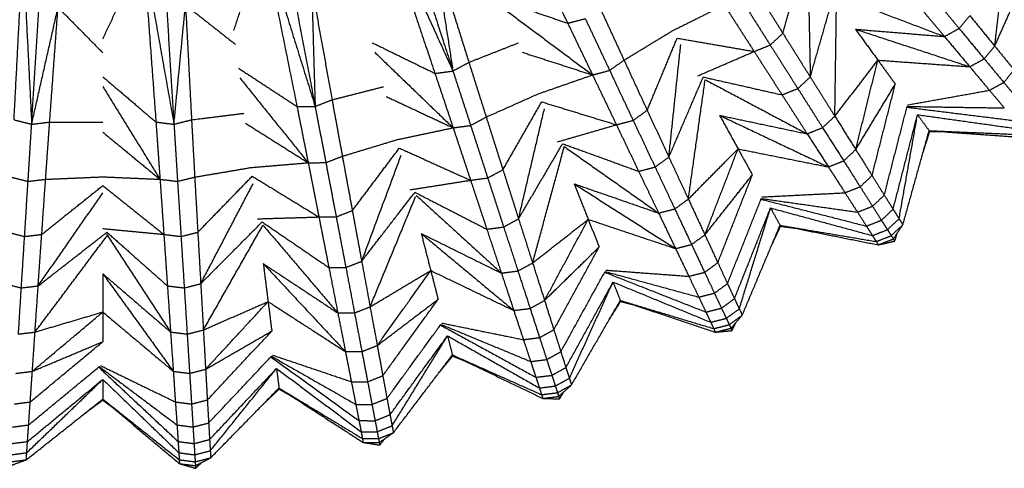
# Model space of a CAD drawing. Header units: millimetres. Extents: x 0 to 20, y 0 to 45.7.
# Tile 5 of 77: x 6.3 to 10.7, y 0 to 2. Entities that reach past the tile are written whole.
import ezdxf

# ---------------------------------------------------------------- set-up
doc = ezdxf.new("R2010")
doc.units = ezdxf.units.MM
doc.header["$MEASUREMENT"] = 0
doc.layers.add('Make2D$visible$lines', color=7, linetype='Continuous', true_color=0x000000)

msp = doc.modelspace()

# ---------------------------------------------------------------- linework, layer by layer
at = {"layer": 'Make2D$visible$lines'}
for points in [[(8.4027, 2.687), (8.5686, 2.344), (8.7345, 2.0011)], [(7.8945, 2.4977), (8.0566, 2.142), (8.2186, 1.7863)], [(7.8945, 2.4977), (8.0161, 2.1367), (8.1377, 1.7756)], [(7.9843, 2.5074), (8.1015, 2.1469), (8.2186, 1.7863)], [(7.2335, 1.9683), (7.3, 2.171), (7.3666, 2.3736)], [(7.3666, 2.3736), (7.4828, 2.0004), (7.599, 1.6272)], [(7.3666, 2.3736), (7.442, 2.0002), (7.5174, 1.6268)], [(7.4569, 2.372), (7.5279, 1.9996), (7.599, 1.6272)], [(6.0535, 1.9655), (6.1693, 2.1466), (6.2851, 2.3278)], [(6.2454, 1.5669), (6.2652, 1.9473), (6.2851, 2.3278)], [(6.2851, 2.3278), (6.3048, 1.9374), (6.3245, 1.547)], [(6.3245, 1.547), (6.3483, 1.9254), (6.3721, 2.3037)], [(6.6444, 1.9313), (6.7358, 2.124), (6.8273, 2.3167)], [(6.8273, 2.3167), (6.8958, 1.9319), (6.9643, 1.547)], [(6.8273, 2.3167), (6.8553, 1.9367), (6.8833, 1.5568)], [(6.9167, 2.3037), (6.9405, 1.9254), (6.9643, 1.547)], [(8.1356, 2.3182), (8.1771, 2.0523), (8.2186, 1.7863)], [(8.1356, 2.3182), (8.2129, 2.0717), (8.2903, 1.8252)], [(10.6543, 1.8984), (10.6785, 2.104), (10.7027, 2.3096)], [(9.702, 1.956), (9.7485, 2.1254), (9.795, 2.2948)], [(9.8145, 2.2679), (9.8198, 2.0137), (9.825, 1.7594)], [(10.6543, 1.8984), (10.7241, 2.0554), (10.794, 2.2124)], [(7.5833, 2.1653), (7.5911, 1.8963), (7.599, 1.6272)], [(7.5833, 2.1653), (7.6291, 1.9111), (7.675, 1.6568)], [(9.5703, 2.1666), (9.6361, 2.0613), (9.702, 1.956)], [(9.825, 1.7594), (9.8791, 1.9478), (9.9332, 2.1361)], [(9.9355, 1.5831), (9.9395, 1.8542), (9.9434, 2.1253)], [(9.9434, 2.1253), (10.1859, 2.0333), (10.4285, 1.9413)], [(10.3616, 2.1379), (10.4279, 2.0577), (10.4943, 1.9776)], [(6.9643, 1.547), (6.9902, 1.8149), (7.0161, 2.0829)], [(7.0161, 2.0829), (7.0298, 1.8249), (7.0434, 1.5669)], [(7.0161, 2.0829), (7.1287, 1.9943), (7.2414, 1.9057)], [(8.4375, 2.1025), (8.586, 2.0518), (8.7345, 2.0011)], [(9.2077, 1.9686), (9.323, 2.0258), (9.4383, 2.0829)], [(9.4383, 2.0829), (9.5056, 1.9785), (9.5729, 1.8741)], [(9.512, 2.1127), (9.5785, 2.0079), (9.645, 1.9031)], [(10.2949, 2.1008), (10.3617, 2.021), (10.4285, 1.9413)], [(6.3245, 1.547), (6.3838, 1.8096), (6.4431, 2.0721)], [(6.4055, 1.5568), (6.4243, 1.8145), (6.4431, 2.0721)], [(6.4431, 2.0721), (6.5438, 1.9701), (6.6444, 1.8681)], [(8.4538, 2.0613), (8.65, 1.9149), (8.8462, 1.7686)], [(8.8797, 2.0694), (8.9337, 1.9523), (8.9877, 1.8351)], [(8.7345, 2.0011), (8.774, 2.0115), (8.8134, 2.0218)], [(8.7345, 2.0011), (8.7904, 1.8848), (8.8462, 1.7686)], [(8.8134, 2.0218), (8.8682, 1.9054), (8.923, 1.7889)], [(10.4943, 1.9776), (10.5183, 2.0065), (10.5423, 2.0354)], [(10.5423, 2.0354), (10.5983, 1.9669), (10.6543, 1.8984)], [(8.9877, 1.8351), (9.0977, 1.9019), (9.2077, 1.9686)], [(9.645, 1.9031), (9.6735, 1.9296), (9.702, 1.956)], [(9.702, 1.956), (9.7635, 1.8577), (9.825, 1.7594)], [(10.0279, 1.9743), (10.0785, 1.9047), (10.129, 1.8351)], [(10.0279, 1.9743), (10.285, 1.8899), (10.5421, 1.8056)], [(10.0279, 1.9743), (10.2282, 1.9578), (10.4285, 1.9413)], [(10.4285, 1.9413), (10.4614, 1.9594), (10.4943, 1.9776)], [(10.4943, 1.9776), (10.5507, 1.9094), (10.6071, 1.8412)], [(7.8557, 1.9135), (7.9967, 1.8446), (8.1377, 1.7756)], [(8.2903, 1.8252), (8.4014, 1.869), (8.5126, 1.9128)], [(9.0919, 1.6096), (9.1593, 1.7719), (9.2267, 1.9341)], [(9.1893, 1.3992), (9.216, 1.6521), (9.2427, 1.905)], [(9.2267, 1.9341), (9.3998, 1.9041), (9.5729, 1.8741)], [(10.4285, 1.9413), (10.4853, 1.8734), (10.5421, 1.8056)], [(7.8667, 1.8705), (8.0431, 1.7008), (8.2194, 1.531)], [(8.5292, 1.8708), (8.6877, 1.8197), (8.8462, 1.7686)], [(9.3198, 1.7648), (9.4463, 1.8194), (9.5729, 1.8741)], [(9.5729, 1.8741), (9.6089, 1.8886), (9.645, 1.9031)], [(9.5729, 1.8741), (9.6356, 1.7765), (9.6983, 1.679)], [(9.645, 1.9031), (9.7071, 1.8053), (9.7691, 1.7074)], [(10.6071, 1.8412), (10.6307, 1.8698), (10.6543, 1.8984)], [(10.6543, 1.8984), (10.698, 1.8449), (10.7416, 1.7914)], [(8.2186, 1.7863), (8.2545, 1.8058), (8.2903, 1.8252)], [(8.2903, 1.8252), (8.3292, 1.7022), (8.3681, 1.5793)], [(8.923, 1.7889), (8.9553, 1.812), (8.9877, 1.8351)], [(8.9877, 1.8351), (9.0398, 1.7224), (9.0919, 1.6096)], [(9.9355, 1.5831), (10.0323, 1.7091), (10.129, 1.8351)], [(10.0295, 1.4331), (10.0793, 1.6341), (10.129, 1.8351)], [(10.129, 1.8351), (10.3356, 1.8203), (10.5421, 1.8056)], [(10.129, 1.8351), (10.1682, 1.7811), (10.2074, 1.7272)], [(10.5421, 1.8056), (10.5746, 1.8234), (10.6071, 1.8412)], [(10.6071, 1.8412), (10.6511, 1.7881), (10.695, 1.7349)], [(7.2549, 1.7988), (7.3861, 1.7128), (7.5174, 1.6268)], [(8.1377, 1.7756), (8.1782, 1.781), (8.2186, 1.7863)], [(8.1377, 1.7756), (8.1786, 1.6533), (8.2194, 1.531)], [(8.2186, 1.7863), (8.2584, 1.6639), (8.2982, 1.5415)], [(8.8462, 1.7686), (8.8846, 1.7788), (8.923, 1.7889)], [(8.923, 1.7889), (8.9759, 1.6766), (9.0287, 1.5643)], [(10.5421, 1.8056), (10.5864, 1.7526), (10.6308, 1.6997)], [(10.695, 1.7349), (10.7183, 1.7631), (10.7416, 1.7914)], [(6.6444, 1.7604), (6.7638, 1.6586), (6.8833, 1.5568)], [(7.2604, 1.7549), (7.4141, 1.5643), (7.5677, 1.3738)], [(8.6031, 1.6841), (8.7247, 1.7263), (8.8462, 1.7686)], [(8.8462, 1.7686), (8.8999, 1.6566), (8.9535, 1.5445)], [(9.1893, 1.3992), (9.2666, 1.5793), (9.3438, 1.7593)], [(9.2769, 1.2104), (9.3147, 1.4789), (9.3526, 1.7473)], [(9.3438, 1.7593), (9.5211, 1.7192), (9.6983, 1.679)], [(9.3526, 1.7473), (9.5817, 1.6257), (9.8108, 1.504)], [(9.7691, 1.7074), (9.7971, 1.7334), (9.825, 1.7594)], [(9.825, 1.7594), (9.8803, 1.6713), (9.9355, 1.5831)], [(10.0295, 1.4331), (10.1185, 1.5801), (10.2074, 1.7272)], [(10.1027, 1.3161), (10.1551, 1.5216), (10.2074, 1.7272)], [(10.6308, 1.6997), (10.6629, 1.7173), (10.695, 1.7349)], [(10.695, 1.7349), (10.7281, 1.695), (10.7611, 1.6551)], [(6.6444, 1.7161), (6.773, 1.5078), (6.9015, 1.2995)], [(7.675, 1.6568), (7.7907, 1.6863), (7.9065, 1.7158)], [(8.3681, 1.5793), (8.4856, 1.6317), (8.6031, 1.6841)], [(9.6983, 1.679), (9.7337, 1.6932), (9.7691, 1.7074)], [(9.7691, 1.7074), (9.8249, 1.6196), (9.8806, 1.5317)], [(10.2624, 1.6339), (10.4466, 1.6668), (10.6308, 1.6997)], [(10.6308, 1.6997), (10.6641, 1.66), (10.6974, 1.6202)], [(7.599, 1.6272), (7.637, 1.642), (7.675, 1.6568)], [(7.675, 1.6568), (7.6981, 1.5299), (7.7213, 1.4031)], [(7.9177, 1.6721), (8.0685, 1.6015), (8.2194, 1.531)], [(8.4432, 1.3425), (8.5304, 1.495), (8.6176, 1.6475)], [(8.6176, 1.6475), (8.7856, 1.596), (8.9535, 1.5445)], [(9.6983, 1.679), (9.7546, 1.5915), (9.8108, 1.504)], [(7.0434, 1.5669), (7.1619, 1.5816), (7.2804, 1.5964)], [(7.5174, 1.6268), (7.5582, 1.627), (7.599, 1.6272)], [(7.5174, 1.6268), (7.5426, 1.5003), (7.5677, 1.3738)], [(7.599, 1.6272), (7.6231, 1.5008), (7.6472, 1.3744)], [(8.5135, 1.1215), (8.5717, 1.3691), (8.6298, 1.6166)], [(9.0287, 1.5643), (9.0603, 1.587), (9.0919, 1.6096)], [(9.0919, 1.6096), (9.1406, 1.5044), (9.1893, 1.3992)], [(10.1578, 1.2282), (10.2092, 1.4276), (10.2606, 1.627)], [(10.2606, 1.627), (10.479, 1.6236), (10.6974, 1.6202)], [(10.2619, 1.6232), (10.5035, 1.5931), (10.7452, 1.563)], [(6.2454, 1.5669), (6.285, 1.557), (6.3245, 1.547)], [(6.3245, 1.547), (6.365, 1.5519), (6.4055, 1.5568)], [(6.3873, 1.2995), (6.3964, 1.4282), (6.4055, 1.5568)], [(6.4055, 1.5568), (6.5249, 1.5566), (6.6444, 1.5564)], [(6.8833, 1.5568), (6.9238, 1.5519), (6.9643, 1.547)], [(6.8833, 1.5568), (6.8924, 1.4282), (6.9015, 1.2995)], [(6.9643, 1.547), (7.0038, 1.557), (7.0434, 1.5669)], [(7.0434, 1.5669), (7.0505, 1.4381), (7.0575, 1.3093)], [(7.2861, 1.5516), (7.4269, 1.4627), (7.5677, 1.3738)], [(8.2982, 1.5415), (8.3331, 1.5604), (8.3681, 1.5793)], [(8.3681, 1.5793), (8.4056, 1.4609), (8.4432, 1.3425)], [(8.9535, 1.5445), (8.9911, 1.5544), (9.0287, 1.5643)], [(9.0287, 1.5643), (9.0781, 1.4595), (9.1274, 1.3546)], [(9.4175, 1.5869), (9.459, 1.5115), (9.5004, 1.4361)], [(9.4175, 1.5869), (9.662, 1.471), (9.9065, 1.3551)], [(9.4175, 1.5869), (9.6142, 1.5454), (9.8108, 1.504)], [(9.8806, 1.5317), (9.9081, 1.5574), (9.9355, 1.5831)], [(9.9355, 1.5831), (9.9825, 1.5081), (10.0295, 1.4331)], [(10.1974, 1.165), (10.2523, 1.3774), (10.3072, 1.5899)], [(10.2244, 1.1222), (10.2658, 1.356), (10.3072, 1.5899)], [(10.3072, 1.5899), (10.5424, 1.557), (10.7776, 1.524)], [(10.3072, 1.5899), (10.3333, 1.554), (10.3594, 1.5181)], [(6.3084, 1.2901), (6.3164, 1.4186), (6.3245, 1.547)], [(6.6444, 1.5112), (6.773, 1.4054), (6.9015, 1.2995)], [(6.9643, 1.547), (6.9723, 1.4186), (6.9804, 1.2901)], [(7.9676, 1.4776), (8.0935, 1.5043), (8.2194, 1.531)], [(8.2194, 1.531), (8.2588, 1.5362), (8.2982, 1.5415)], [(8.2194, 1.531), (8.2586, 1.4131), (8.2978, 1.2952)], [(8.2982, 1.5415), (8.3365, 1.4235), (8.3749, 1.3055)], [(8.6887, 1.4678), (8.8211, 1.5062), (8.9535, 1.5445)], [(8.9535, 1.5445), (9.0035, 1.4399), (9.0535, 1.3353)], [(9.8108, 1.504), (9.8457, 1.5179), (9.8806, 1.5317)], [(9.8806, 1.5317), (9.9281, 1.457), (9.9755, 1.3823)], [(10.2415, 1.0956), (10.3004, 1.3068), (10.3594, 1.5181)], [(10.331, 1.4162), (10.3466, 1.4652), (10.3622, 1.5141)], [(10.3594, 1.5181), (10.5839, 1.502), (10.8085, 1.486)], [(10.3594, 1.5181), (10.3608, 1.5161), (10.3622, 1.5141)], [(10.3594, 1.5181), (10.5785, 1.5088), (10.7976, 1.4996)], [(10.3622, 1.5141), (10.3904, 1.514), (10.4186, 1.5138)], [(7.7213, 1.4031), (7.8445, 1.4404), (7.9676, 1.4776)], [(9.8108, 1.504), (9.8587, 1.4295), (9.9065, 1.3551)], [(7.7662, 1.1587), (7.8718, 1.2991), (7.9774, 1.4395)], [(7.9774, 1.4395), (8.1376, 1.3674), (8.2978, 1.2952)], [(8.5135, 1.1215), (8.6127, 1.2905), (8.7119, 1.4594)], [(8.5767, 0.9232), (8.6479, 1.1848), (8.7192, 1.4464)], [(8.7119, 1.4594), (8.8827, 1.3974), (9.0535, 1.3353)], [(8.7192, 1.4464), (8.9312, 1.297), (9.1432, 1.1475)], [(9.2769, 1.2104), (9.3886, 1.3233), (9.5004, 1.4361)], [(9.3513, 1.0498), (9.4259, 1.243), (9.5004, 1.4361)], [(9.5004, 1.4361), (9.7035, 1.3956), (9.9065, 1.3551)], [(9.5004, 1.4361), (9.5326, 1.3777), (9.5647, 1.3193)], [(9.9755, 1.3823), (10.0025, 1.4077), (10.0295, 1.4331)], [(10.0295, 1.4331), (10.0661, 1.3746), (10.1027, 1.3161)], [(7.3113, 1.3524), (7.4395, 1.3631), (7.5677, 1.3738)], [(7.5677, 1.3738), (7.6075, 1.3741), (7.6472, 1.3744)], [(7.5677, 1.3738), (7.5919, 1.2519), (7.616, 1.1301)], [(7.6472, 1.3744), (7.6842, 1.3887), (7.7213, 1.4031)], [(7.6472, 1.3744), (7.6705, 1.2525), (7.6937, 1.1306)], [(7.7213, 1.4031), (7.7437, 1.2809), (7.7662, 1.1587)], [(7.8082, 0.9307), (7.897, 1.169), (7.9857, 1.4073)], [(9.1274, 1.3546), (9.1584, 1.3769), (9.1893, 1.3992)], [(9.1893, 1.3992), (9.2331, 1.3048), (9.2769, 1.2104)], [(9.9065, 1.3551), (9.941, 1.3687), (9.9755, 1.3823)], [(9.9755, 1.3823), (10.0124, 1.3241), (10.0494, 1.2658)], [(7.0575, 1.3093), (7.1844, 1.3309), (7.3113, 1.3524)], [(8.3749, 1.3055), (8.409, 1.324), (8.4432, 1.3425)], [(8.4432, 1.3425), (8.4784, 1.232), (8.5135, 1.1215)], [(9.0535, 1.3353), (9.0905, 1.345), (9.1274, 1.3546)], [(9.0535, 1.3353), (9.0984, 1.2414), (9.1432, 1.1475)], [(9.1274, 1.3546), (9.1717, 1.2605), (9.216, 1.1663)], [(9.9065, 1.3551), (9.9439, 1.297), (9.9812, 1.239)], [(6.2312, 1.3093), (6.2698, 1.2997), (6.3084, 1.2901)], [(6.2928, 1.0424), (6.3006, 1.1663), (6.3084, 1.2901)], [(6.3084, 1.2901), (6.3478, 1.2948), (6.3873, 1.2995)], [(6.37, 1.0517), (6.3786, 1.1756), (6.3873, 1.2995)], [(6.3873, 1.2995), (6.5158, 1.305), (6.6444, 1.3105)], [(6.6444, 1.3105), (6.773, 1.305), (6.9015, 1.2995)], [(6.9015, 1.2995), (6.941, 1.2948), (6.9804, 1.2901)], [(6.9015, 1.2995), (6.9102, 1.1756), (6.9188, 1.0517)], [(6.9804, 1.2901), (7.019, 1.2997), (7.0575, 1.3093)], [(6.9804, 1.2901), (6.9882, 1.1663), (6.996, 1.0424)], [(7.0575, 1.3093), (7.0645, 1.1853), (7.0714, 1.0613)], [(7.0714, 1.0613), (7.1938, 1.1873), (7.3162, 1.3134)], [(7.3162, 1.3134), (7.4661, 1.2217), (7.616, 1.1301)], [(8.0255, 1.2523), (8.1616, 1.2738), (8.2978, 1.2952)], [(8.2978, 1.2952), (8.3363, 1.3003), (8.3749, 1.3055)], [(8.2978, 1.2952), (8.3343, 1.1852), (8.3708, 1.0751)], [(8.3749, 1.3055), (8.4107, 1.1952), (8.4465, 1.085)], [(9.3513, 1.0498), (9.458, 1.1846), (9.5647, 1.3193)], [(9.4093, 0.9245), (9.487, 1.1219), (9.5647, 1.3193)], [(10.0494, 1.2658), (10.0761, 1.2909), (10.1027, 1.3161)], [(10.1027, 1.3161), (10.1302, 1.2721), (10.1578, 1.2282)], [(6.37, 1.0517), (6.5072, 1.1614), (6.6444, 1.2711)], [(6.6444, 1.2711), (6.7816, 1.1614), (6.9188, 1.0517)], [(7.0846, 0.8298), (7.2025, 1.0551), (7.3204, 1.2804)], [(7.8082, 0.9307), (7.9278, 1.0859), (8.0474, 1.2411)], [(8.0474, 1.2411), (8.2091, 1.1581), (8.3708, 1.0751)], [(8.7635, 1.2791), (8.7951, 1.1991), (8.8268, 1.1192)], [(8.7635, 1.2791), (8.9915, 1.1335), (9.2195, 0.9879)], [(8.7635, 1.2791), (8.9533, 1.2133), (9.1432, 1.1475)], [(9.9812, 1.239), (10.0153, 1.2524), (10.0494, 1.2658)], [(10.0494, 1.2658), (10.0772, 1.2221), (10.1049, 1.1783)], [(6.354, 0.8203), (6.4992, 1.0291), (6.6444, 1.2379)], [(7.8461, 0.7261), (7.9483, 0.9737), (8.0505, 1.2214)], [(8.053, 1.2273), (8.2446, 1.0524), (8.4362, 0.8776)], [(9.216, 1.1663), (9.2464, 1.1884), (9.2769, 1.2104)], [(9.2769, 1.2104), (9.3141, 1.1301), (9.3513, 1.0498)], [(9.4529, 0.8304), (9.5289, 1.0218), (9.6049, 1.2132)], [(9.6049, 1.2132), (9.8211, 1.1825), (10.0374, 1.1518)], [(9.6057, 1.2093), (9.8416, 1.1491), (10.0776, 1.089)], [(9.6075, 1.2199), (9.7944, 1.2294), (9.9812, 1.239)], [(9.9812, 1.239), (10.0093, 1.1954), (10.0374, 1.1518)], [(10.1049, 1.1783), (10.1313, 1.2033), (10.1578, 1.2282)], [(10.1578, 1.2282), (10.1776, 1.1966), (10.1974, 1.165)], [(7.6937, 1.1306), (7.7299, 1.1446), (7.7662, 1.1587)], [(7.7662, 1.1587), (7.7872, 1.0447), (7.8082, 0.9307)], [(9.1432, 1.1475), (9.1796, 1.1569), (9.216, 1.1663)], [(9.216, 1.1663), (9.2537, 1.0863), (9.2913, 1.0062)], [(9.4843, 0.7628), (9.5654, 0.9667), (9.6464, 1.1706)], [(9.5057, 0.7169), (9.5761, 0.9437), (9.6464, 1.1706)], [(9.6464, 1.1706), (9.8757, 1.1084), (10.1049, 1.0463)], [(9.6464, 1.1706), (9.6678, 1.1317), (9.6892, 1.0928)], [(10.0374, 1.1518), (10.0711, 1.1651), (10.1049, 1.1783)], [(10.0374, 1.1518), (10.0575, 1.1204), (10.0776, 1.089)], [(10.1049, 1.1783), (10.1249, 1.1469), (10.1449, 1.1154)], [(10.1449, 1.1154), (10.1711, 1.1402), (10.1974, 1.165)], [(10.1974, 1.165), (10.2109, 1.1436), (10.2244, 1.1222)], [(7.0846, 0.8298), (7.2227, 0.9687), (7.3608, 1.1077)], [(7.3404, 1.1217), (7.4782, 1.1259), (7.616, 1.1301)], [(7.3608, 1.1077), (7.5108, 1.0051), (7.6608, 0.9026)], [(7.616, 1.1301), (7.6548, 1.1303), (7.6937, 1.1306)], [(7.616, 1.1301), (7.6384, 1.0163), (7.6608, 0.9026)], [(7.6937, 1.1306), (7.7154, 1.0167), (7.7371, 0.9029)], [(8.4465, 1.085), (8.48, 1.1033), (8.5135, 1.1215)], [(8.5135, 1.1215), (8.5451, 1.0224), (8.5767, 0.9232)], [(8.5767, 0.9232), (8.7017, 1.0212), (8.8268, 1.1192)], [(8.6304, 0.7546), (8.7286, 0.9369), (8.8268, 1.1192)], [(8.8268, 1.1192), (9.0232, 1.0535), (9.2195, 0.9879)], [(8.8268, 1.1192), (8.8513, 1.0571), (8.8759, 0.9951)], [(9.1432, 1.1475), (9.1814, 1.0677), (9.2195, 0.9879)], [(10.0776, 1.089), (10.1113, 1.1022), (10.1449, 1.1154)], [(10.1449, 1.1154), (10.1584, 1.094), (10.172, 1.0727)], [(10.172, 1.0727), (10.1982, 1.0974), (10.2244, 1.1222)], [(10.2244, 1.1222), (10.233, 1.1089), (10.2415, 1.0956)], [(6.6444, 1.0779), (6.7816, 1.0648), (6.9188, 1.0517)], [(7.0965, 0.622), (7.2305, 0.8577), (7.3645, 1.0933)], [(7.3645, 1.0933), (7.5328, 0.8959), (7.701, 0.6984)], [(8.3708, 1.0751), (8.4086, 1.0801), (8.4465, 1.085)], [(8.3708, 1.0751), (8.4035, 0.9764), (8.4362, 0.8776)], [(8.4465, 1.085), (8.4786, 0.9861), (8.5108, 0.8871)], [(9.5193, 0.6884), (9.6043, 0.8906), (9.6892, 1.0928)], [(9.6483, 0.9954), (9.6699, 1.0419), (9.6916, 1.0885)], [(9.6892, 1.0928), (9.91, 1.0487), (10.1308, 1.0047)], [(9.6892, 1.0928), (9.6904, 1.0906), (9.6916, 1.0885)], [(9.6892, 1.0928), (9.9055, 1.0562), (10.1217, 1.0195)], [(9.6916, 1.0885), (9.7196, 1.0848), (9.7475, 1.0811)], [(10.0776, 1.089), (10.0913, 1.0676), (10.1049, 1.0463)], [(10.1049, 1.0463), (10.1384, 1.0595), (10.172, 1.0727)], [(10.172, 1.0727), (10.1805, 1.0593), (10.189, 1.0459)], [(10.189, 1.0459), (10.2152, 1.0707), (10.2415, 1.0956)], [(10.1984, 1.0311), (10.2199, 1.0633), (10.2415, 1.0956)], [(6.2173, 1.0613), (6.2551, 1.0519), (6.2928, 1.0424)], [(6.2782, 0.8111), (6.2855, 0.9268), (6.2928, 1.0424)], [(6.2928, 1.0424), (6.3314, 1.0471), (6.37, 1.0517)], [(6.3397, 0.6128), (6.5023, 0.8297), (6.6648, 1.0467)], [(6.354, 0.8203), (6.5084, 0.9409), (6.6629, 1.0615)], [(6.354, 0.8203), (6.362, 0.936), (6.37, 1.0517)], [(6.6605, 1.0533), (6.8048, 0.833), (6.949, 0.6128)], [(6.6629, 1.0615), (6.7988, 0.9409), (6.9348, 0.8203)], [(6.9188, 1.0517), (6.9268, 0.936), (6.9348, 0.8203)], [(6.9188, 1.0517), (6.9574, 1.0471), (6.996, 1.0424)], [(6.996, 1.0424), (7.0337, 1.0519), (7.0714, 1.0613)], [(6.996, 1.0424), (7.0033, 0.9268), (7.0106, 0.8111)], [(7.0714, 1.0613), (7.078, 0.9455), (7.0846, 0.8298)], [(8.0759, 1.0557), (8.0973, 0.9724), (8.1187, 0.8891)], [(8.0759, 1.0557), (8.2839, 0.8827), (8.4919, 0.7096)], [(8.0759, 1.0557), (8.2561, 0.9667), (8.4362, 0.8776)], [(9.2913, 1.0062), (9.3213, 1.028), (9.3513, 1.0498)], [(9.3513, 1.0498), (9.3803, 0.9872), (9.4093, 0.9245)], [(10.1049, 1.0463), (10.1133, 1.0329), (10.1217, 1.0195)], [(10.1217, 1.0195), (10.1553, 1.0327), (10.189, 1.0459)], [(10.1217, 1.0195), (10.1262, 1.0121), (10.1308, 1.0047)], [(10.1308, 1.0047), (10.1646, 1.0179), (10.1984, 1.0311)], [(10.1308, 1.0047), (10.1677, 1.013), (10.2046, 1.0212)], [(10.189, 1.0459), (10.1937, 1.0385), (10.1984, 1.0311)], [(10.1984, 1.0311), (10.2015, 1.0262), (10.2046, 1.0212)], [(10.2046, 1.0212), (10.2105, 1.0397), (10.2164, 1.0581)], [(8.6304, 0.7546), (8.7531, 0.8749), (8.8759, 0.9951)], [(8.6722, 0.623), (8.7741, 0.8091), (8.8759, 0.9951)], [(9.2195, 0.9879), (9.2554, 0.997), (9.2913, 1.0062)], [(9.2195, 0.9879), (9.2493, 0.9256), (9.2791, 0.8633)], [(9.2913, 1.0062), (9.3207, 0.9438), (9.3501, 0.8813)], [(7.7371, 0.9029), (7.7727, 0.9168), (7.8082, 0.9307)], [(7.8082, 0.9307), (7.8271, 0.8284), (7.8461, 0.7261)], [(7.3659, 0.9203), (7.3766, 0.8349), (7.3874, 0.7496)], [(7.3659, 0.9203), (7.5505, 0.7225), (7.7352, 0.5247)], [(7.3659, 0.9203), (7.5334, 0.8093), (7.701, 0.6984)], [(7.6608, 0.9026), (7.699, 0.9027), (7.7371, 0.9029)], [(7.6608, 0.9026), (7.6809, 0.8005), (7.701, 0.6984)], [(7.7371, 0.9029), (7.7566, 0.8007), (7.7761, 0.6985)], [(7.8461, 0.7261), (7.9824, 0.8076), (8.1187, 0.8891)], [(7.8782, 0.552), (7.9985, 0.7206), (8.1187, 0.8891)], [(8.1187, 0.8891), (8.3053, 0.7993), (8.4919, 0.7096)], [(8.1187, 0.8891), (8.1353, 0.8245), (8.1519, 0.7599)], [(8.4362, 0.8776), (8.4735, 0.8824), (8.5108, 0.8871)], [(8.5108, 0.8871), (8.5437, 0.9052), (8.5767, 0.9232)], [(8.5108, 0.8871), (8.5381, 0.803), (8.5655, 0.7188)], [(8.5767, 0.9232), (8.6035, 0.8389), (8.6304, 0.7546)], [(8.906, 0.8911), (9.0925, 0.8772), (9.2791, 0.8633)], [(9.3501, 0.8813), (9.3797, 0.9029), (9.4093, 0.9245)], [(9.4093, 0.9245), (9.4311, 0.8775), (9.4529, 0.8304)], [(6.6444, 0.8749), (6.6444, 0.7889), (6.6444, 0.7028)], [(6.6444, 0.8749), (6.8028, 0.6555), (6.9612, 0.4362)], [(6.6444, 0.8749), (6.7967, 0.7438), (6.949, 0.6128)], [(8.4362, 0.8776), (8.4641, 0.7936), (8.4919, 0.7096)], [(8.7037, 0.5242), (8.8031, 0.7045), (8.9025, 0.8849)], [(8.9025, 0.8849), (9.1132, 0.8273), (9.3238, 0.7697)], [(8.9027, 0.8809), (9.1293, 0.7916), (9.3559, 0.7024)], [(9.2791, 0.8633), (9.3146, 0.8723), (9.3501, 0.8813)], [(9.2791, 0.8633), (9.3015, 0.8165), (9.3238, 0.7697)], [(9.3501, 0.8813), (9.3722, 0.8345), (9.3942, 0.7876)], [(6.2042, 0.8298), (6.2412, 0.8204), (6.2782, 0.8111)], [(6.2652, 0.6034), (6.2717, 0.7073), (6.2782, 0.8111)], [(6.2782, 0.8111), (6.3161, 0.8157), (6.354, 0.8203)], [(6.3397, 0.6128), (6.3469, 0.7165), (6.354, 0.8203)], [(6.9348, 0.8203), (6.9727, 0.8157), (7.0106, 0.8111)], [(6.9348, 0.8203), (6.9419, 0.7165), (6.949, 0.6128)], [(7.0106, 0.8111), (7.0476, 0.8204), (7.0846, 0.8298)], [(7.0106, 0.8111), (7.0171, 0.7073), (7.0236, 0.6034)], [(7.0846, 0.8298), (7.0905, 0.7259), (7.0965, 0.622)], [(8.7264, 0.4531), (8.8324, 0.6452), (8.9384, 0.8374)], [(8.7419, 0.4049), (8.8401, 0.6212), (8.9384, 0.8374)], [(8.9384, 0.8374), (9.158, 0.747), (9.3776, 0.6566)], [(8.9384, 0.8374), (8.9547, 0.7961), (8.971, 0.7548)], [(9.3942, 0.7876), (9.4235, 0.809), (9.4529, 0.8304)], [(9.4529, 0.8304), (9.4686, 0.7966), (9.4843, 0.7628)], [(7.8782, 0.552), (8.015, 0.656), (8.1519, 0.7599)], [(7.9032, 0.4162), (8.0276, 0.5881), (8.1519, 0.7599)], [(8.5655, 0.7188), (8.5979, 0.7367), (8.6304, 0.7546)], [(8.6304, 0.7546), (8.6513, 0.6888), (8.6722, 0.623)], [(8.7518, 0.3749), (8.8614, 0.5649), (8.971, 0.7548)], [(8.971, 0.7548), (9.1846, 0.6835), (9.3981, 0.6121)], [(8.971, 0.7548), (8.9719, 0.7525), (8.9728, 0.7503)], [(8.971, 0.7548), (9.181, 0.6914), (9.3909, 0.628)], [(9.3238, 0.7697), (9.359, 0.7787), (9.3942, 0.7876)], [(9.3238, 0.7697), (9.3399, 0.736), (9.3559, 0.7024)], [(9.3942, 0.7876), (9.4101, 0.7539), (9.4259, 0.7202)], [(9.4259, 0.7202), (9.4551, 0.7415), (9.4843, 0.7628)], [(9.4843, 0.7628), (9.495, 0.7398), (9.5057, 0.7169)], [(7.0965, 0.622), (7.2419, 0.6858), (7.3874, 0.7496)], [(7.1065, 0.4453), (7.247, 0.5974), (7.3874, 0.7496)], [(7.3874, 0.7496), (7.5613, 0.6372), (7.7352, 0.5247)], [(7.3874, 0.7496), (7.3958, 0.6834), (7.4041, 0.6172)], [(7.7761, 0.6985), (7.8111, 0.7123), (7.8461, 0.7261)], [(7.8461, 0.7261), (7.8621, 0.639), (7.8782, 0.552)], [(8.4919, 0.7096), (8.5287, 0.7142), (8.5655, 0.7188)], [(8.4919, 0.7096), (8.5137, 0.6441), (8.5354, 0.5785)], [(8.5655, 0.7188), (8.5868, 0.6532), (8.6081, 0.5876)], [(8.9182, 0.6633), (8.9455, 0.7068), (8.9728, 0.7503)], [(8.9728, 0.7503), (9.0001, 0.7431), (9.0274, 0.736)], [(9.3559, 0.7024), (9.3909, 0.7113), (9.4259, 0.7202)], [(9.4259, 0.7202), (9.4367, 0.6973), (9.4475, 0.6744)], [(9.4475, 0.6744), (9.4766, 0.6956), (9.5057, 0.7169)], [(9.5057, 0.7169), (9.5125, 0.7026), (9.5193, 0.6884)], [(6.3276, 0.4362), (6.486, 0.5695), (6.6444, 0.7028)], [(6.3397, 0.6128), (6.4921, 0.6578), (6.6444, 0.7028)], [(6.6444, 0.7028), (6.8028, 0.5695), (6.9612, 0.4362)], [(6.6444, 0.7028), (6.6444, 0.6361), (6.6444, 0.5694)], [(7.701, 0.6984), (7.7385, 0.6985), (7.7761, 0.6985)], [(7.701, 0.6984), (7.7181, 0.6116), (7.7352, 0.5247)], [(7.7761, 0.6985), (7.7927, 0.6116), (7.8093, 0.5247)], [(9.3559, 0.7024), (9.3668, 0.6795), (9.3776, 0.6566)], [(9.3776, 0.6566), (9.4126, 0.6655), (9.4475, 0.6744)], [(9.4475, 0.6744), (9.4542, 0.66), (9.461, 0.6457)], [(9.461, 0.6457), (9.4901, 0.667), (9.5193, 0.6884)], [(9.4685, 0.6298), (9.4939, 0.6591), (9.5193, 0.6884)], [(7.0236, 0.6034), (7.06, 0.6127), (7.0965, 0.622)], [(7.0965, 0.622), (7.1015, 0.5337), (7.1065, 0.4453)], [(7.922, 0.3142), (8.0433, 0.4807), (8.1645, 0.6472)], [(8.1642, 0.6432), (8.3778, 0.5262), (8.5915, 0.4093)], [(8.1645, 0.6472), (8.3663, 0.5637), (8.5681, 0.4801)], [(8.1687, 0.653), (8.352, 0.6157), (8.5354, 0.5785)], [(8.6081, 0.5876), (8.6402, 0.6053), (8.6722, 0.623)], [(8.6722, 0.623), (8.688, 0.5736), (8.7037, 0.5242)], [(9.3776, 0.6566), (9.3843, 0.6423), (9.3909, 0.628)], [(9.3909, 0.628), (9.426, 0.6368), (9.461, 0.6457)], [(9.3909, 0.628), (9.3945, 0.62), (9.3981, 0.6121)], [(9.3981, 0.6121), (9.4333, 0.621), (9.4685, 0.6298)], [(9.461, 0.6457), (9.4647, 0.6378), (9.4685, 0.6298)], [(9.4685, 0.6298), (9.4709, 0.6245), (9.4734, 0.6193)], [(9.4734, 0.6193), (9.4816, 0.6368), (9.4897, 0.6543)], [(6.2652, 0.6034), (6.3024, 0.6081), (6.3397, 0.6128)], [(6.3276, 0.4362), (6.3336, 0.5245), (6.3397, 0.6128)], [(6.949, 0.6128), (6.9863, 0.6081), (7.0236, 0.6034)], [(6.949, 0.6128), (6.9551, 0.5245), (6.9612, 0.4362)], [(7.0236, 0.6034), (7.0292, 0.5151), (7.0347, 0.4268)], [(7.1065, 0.4453), (7.2553, 0.5313), (7.4041, 0.6172)], [(7.1143, 0.3075), (7.2592, 0.4623), (7.4041, 0.6172)], [(7.9356, 0.2409), (8.0649, 0.4182), (8.1941, 0.5956)], [(7.945, 0.1911), (8.0695, 0.3933), (8.1941, 0.5956)], [(8.1941, 0.5956), (8.4007, 0.4784), (8.6072, 0.3612)], [(8.1941, 0.5956), (8.2051, 0.5526), (8.2162, 0.5096)], [(8.5354, 0.5785), (8.5718, 0.583), (8.6081, 0.5876)], [(8.5354, 0.5785), (8.5517, 0.5293), (8.5681, 0.4801)], [(8.6081, 0.5876), (8.6241, 0.5383), (8.6401, 0.4891)], [(9.3981, 0.6121), (9.4358, 0.6157), (9.4734, 0.6193)], [(6.318, 0.2984), (6.4812, 0.4339), (6.6444, 0.5694)], [(6.3276, 0.4362), (6.486, 0.5028), (6.6444, 0.5694)], [(7.8093, 0.5247), (7.8437, 0.5384), (7.8782, 0.552)], [(7.8782, 0.552), (7.8907, 0.4841), (7.9032, 0.4162)], [(7.1202, 0.2039), (7.2614, 0.3539), (7.4025, 0.5039)], [(7.4017, 0.4999), (7.599, 0.3571), (7.7963, 0.2143)], [(7.4025, 0.5039), (7.5922, 0.3957), (7.7819, 0.2875)], [(7.4074, 0.509), (7.5846, 0.4492), (7.7619, 0.3893)], [(7.7352, 0.5247), (7.7722, 0.5247), (7.8093, 0.5247)], [(7.7352, 0.5247), (7.7485, 0.457), (7.7619, 0.3893)], [(7.8093, 0.5247), (7.8222, 0.4569), (7.8352, 0.3891)], [(7.951, 0.1601), (8.0836, 0.3348), (8.2162, 0.5096)], [(8.1523, 0.4253), (8.1848, 0.4651), (8.2174, 0.5048)], [(8.2162, 0.5096), (8.4191, 0.412), (8.622, 0.3144)], [(8.2162, 0.5096), (8.2168, 0.5072), (8.2174, 0.5048)], [(8.2162, 0.5096), (8.4165, 0.4203), (8.6169, 0.3311)], [(8.2174, 0.5048), (8.2436, 0.4943), (8.2697, 0.4838)], [(8.5681, 0.4801), (8.6041, 0.4846), (8.6401, 0.4891)], [(8.6401, 0.4891), (8.6719, 0.5066), (8.7037, 0.5242)], [(8.6401, 0.4891), (8.6516, 0.4536), (8.6632, 0.4182)], [(8.7037, 0.5242), (8.715, 0.4886), (8.7264, 0.4531)], [(6.3109, 0.195), (6.4697, 0.3261), (6.6286, 0.4572)], [(6.6273, 0.4534), (6.8051, 0.2869), (6.9829, 0.1205)], [(6.6286, 0.4572), (6.8032, 0.3261), (6.9779, 0.195)], [(6.6341, 0.4617), (6.8024, 0.3801), (6.9707, 0.2984)], [(7.0347, 0.4268), (7.0706, 0.4361), (7.1065, 0.4453)], [(7.1065, 0.4453), (7.1104, 0.3764), (7.1143, 0.3075)], [(7.1245, 0.1294), (7.275, 0.2892), (7.4254, 0.4489)], [(7.1276, 0.0789), (7.2765, 0.2639), (7.4254, 0.4489)], [(7.4254, 0.4489), (7.6157, 0.3068), (7.8059, 0.1646)], [(7.4254, 0.4489), (7.431, 0.4049), (7.4365, 0.3608)], [(8.5681, 0.4801), (8.5798, 0.4447), (8.5915, 0.4093)], [(8.6632, 0.4182), (8.6948, 0.4356), (8.7264, 0.4531)], [(8.7264, 0.4531), (8.7341, 0.429), (8.7419, 0.4049)], [(6.254, 0.4268), (6.2908, 0.4315), (6.3276, 0.4362)], [(6.3025, 0.07), (6.4735, 0.2349), (6.6444, 0.3998)], [(6.3058, 0.1205), (6.4751, 0.2602), (6.6444, 0.3998)], [(6.318, 0.2984), (6.3228, 0.3673), (6.3276, 0.4362)], [(6.6444, 0.3998), (6.8153, 0.2349), (6.9862, 0.07)], [(6.6444, 0.3998), (6.6444, 0.3554), (6.6444, 0.311)], [(6.9612, 0.4362), (6.998, 0.4315), (7.0347, 0.4268)], [(6.9612, 0.4362), (6.966, 0.3673), (6.9707, 0.2984)], [(7.0347, 0.4268), (7.0391, 0.358), (7.0434, 0.2891)], [(7.8352, 0.3891), (7.8692, 0.4027), (7.9032, 0.4162)], [(7.9032, 0.4162), (7.9126, 0.3652), (7.922, 0.3142)], [(8.5915, 0.4093), (8.6273, 0.4137), (8.6632, 0.4182)], [(8.5915, 0.4093), (8.5993, 0.3852), (8.6072, 0.3612)], [(8.6632, 0.4182), (8.671, 0.3941), (8.6788, 0.37)], [(8.6788, 0.37), (8.7104, 0.3875), (8.7419, 0.4049)], [(8.7419, 0.4049), (8.7468, 0.3899), (8.7518, 0.3749)], [(7.1297, 0.0474), (7.2831, 0.2041), (7.4365, 0.3608)], [(7.3626, 0.2853), (7.3999, 0.3206), (7.4371, 0.356)], [(7.4365, 0.3608), (7.6256, 0.2386), (7.8147, 0.1164)], [(7.4365, 0.3608), (7.4368, 0.3584), (7.4371, 0.356)], [(7.4365, 0.3608), (7.6241, 0.2472), (7.8117, 0.1335)], [(7.4371, 0.356), (7.4618, 0.3423), (7.4864, 0.3286)], [(7.7619, 0.3893), (7.7985, 0.3892), (7.8352, 0.3891)], [(7.7619, 0.3893), (7.7719, 0.3384), (7.7819, 0.2875)], [(7.8352, 0.3891), (7.8449, 0.3382), (7.8546, 0.2874)], [(8.6072, 0.3612), (8.643, 0.3656), (8.6788, 0.37)], [(8.6072, 0.3612), (8.6121, 0.3461), (8.6169, 0.3311)], [(8.6788, 0.37), (8.6837, 0.3549), (8.6886, 0.3399)], [(8.6886, 0.3399), (8.7202, 0.3574), (8.7518, 0.3749)], [(8.694, 0.3232), (8.7229, 0.3491), (8.7518, 0.3749)], [(6.3007, 0.0385), (6.4725, 0.1747), (6.6444, 0.311)], [(6.6444, 0.311), (6.8166, 0.166), (6.9889, 0.0211)], [(6.6444, 0.311), (6.6444, 0.3085), (6.6444, 0.3061)], [(6.6444, 0.311), (6.8163, 0.1747), (6.9881, 0.0385)], [(7.8546, 0.2874), (7.8883, 0.3008), (7.922, 0.3142)], [(7.922, 0.3142), (7.9288, 0.2776), (7.9356, 0.2409)], [(8.6169, 0.3311), (8.6527, 0.3355), (8.6886, 0.3399)], [(8.6169, 0.3311), (8.6194, 0.3228), (8.622, 0.3144)], [(8.622, 0.3144), (8.658, 0.3188), (8.694, 0.3232)], [(8.622, 0.3144), (8.6598, 0.3133), (8.6976, 0.3121)], [(8.6886, 0.3399), (8.6913, 0.3315), (8.694, 0.3232)], [(8.694, 0.3232), (8.6958, 0.3176), (8.6976, 0.3121)], [(8.6976, 0.3121), (8.7079, 0.3285), (8.7182, 0.3448)], [(6.2454, 0.2891), (6.2817, 0.2937), (6.318, 0.2984)], [(6.3109, 0.195), (6.3145, 0.2467), (6.318, 0.2984)], [(6.5616, 0.2453), (6.603, 0.2757), (6.6444, 0.3061)], [(6.6444, 0.3061), (6.6671, 0.2894), (6.6898, 0.2727)], [(6.9707, 0.2984), (7.0071, 0.2937), (7.0434, 0.2891)], [(6.9707, 0.2984), (6.9743, 0.2467), (6.9779, 0.195)], [(7.0434, 0.2891), (7.0789, 0.2983), (7.1143, 0.3075)], [(7.0434, 0.2891), (7.0467, 0.2374), (7.0499, 0.1857)], [(7.1143, 0.3075), (7.1173, 0.2557), (7.1202, 0.2039)], [(7.7819, 0.2875), (7.8183, 0.2874), (7.8546, 0.2874)], [(7.7819, 0.2875), (7.7891, 0.2509), (7.7963, 0.2143)], [(7.8546, 0.2874), (7.8615, 0.2507), (7.8685, 0.2141)], [(7.8685, 0.2141), (7.9021, 0.2275), (7.9356, 0.2409)], [(7.9356, 0.2409), (7.9403, 0.216), (7.945, 0.1911)], [(6.2389, 0.1857), (6.2749, 0.1903), (6.3109, 0.195)], [(6.3058, 0.1205), (6.3084, 0.1577), (6.3109, 0.195)], [(6.9779, 0.195), (7.0139, 0.1903), (7.0499, 0.1857)], [(6.9779, 0.195), (6.9804, 0.1577), (6.9829, 0.1205)], [(7.0499, 0.1857), (7.0851, 0.1948), (7.1202, 0.2039)], [(7.0499, 0.1857), (7.0523, 0.1485), (7.0546, 0.1113)], [(7.1202, 0.2039), (7.1224, 0.1667), (7.1245, 0.1294)], [(7.7963, 0.2143), (7.8324, 0.2142), (7.8685, 0.2141)], [(7.7963, 0.2143), (7.8011, 0.1894), (7.8059, 0.1646)], [(7.8685, 0.2141), (7.8733, 0.1893), (7.878, 0.1644)], [(7.878, 0.1644), (7.9115, 0.1778), (7.945, 0.1911)], [(7.945, 0.1911), (7.948, 0.1756), (7.951, 0.1601)], [(7.8059, 0.1646), (7.842, 0.1645), (7.878, 0.1644)], [(7.8059, 0.1646), (7.8088, 0.1491), (7.8117, 0.1335)], [(7.8117, 0.1335), (7.8132, 0.125), (7.8147, 0.1164)], [(7.8117, 0.1335), (7.8478, 0.1334), (7.8839, 0.1333)], [(7.878, 0.1644), (7.881, 0.1488), (7.8839, 0.1333)], [(7.8839, 0.1333), (7.9175, 0.1467), (7.951, 0.1601)], [(7.8839, 0.1333), (7.8856, 0.1247), (7.8872, 0.1161)], [(7.8872, 0.1161), (7.9191, 0.1381), (7.951, 0.1601)], [(7.8894, 0.1046), (7.9017, 0.1195), (7.9139, 0.1345)], [(6.2342, 0.1113), (6.27, 0.1159), (6.3058, 0.1205)], [(6.3025, 0.07), (6.3042, 0.0953), (6.3058, 0.1205)], [(6.9829, 0.1205), (7.0188, 0.1159), (7.0546, 0.1113)], [(6.9829, 0.1205), (6.9846, 0.0953), (6.9862, 0.07)], [(7.0546, 0.1113), (7.0896, 0.1204), (7.1245, 0.1294)], [(7.0546, 0.1113), (7.0562, 0.086), (7.0578, 0.0608)], [(7.1245, 0.1294), (7.126, 0.1042), (7.1276, 0.0789)], [(7.8147, 0.1164), (7.8509, 0.1162), (7.8872, 0.1161)], [(7.8147, 0.1164), (7.852, 0.1105), (7.8894, 0.1046)], [(7.8872, 0.1161), (7.8883, 0.1103), (7.8894, 0.1046)], [(6.231, 0.0608), (6.2668, 0.0654), (6.3025, 0.07)], [(6.3007, 0.0385), (6.3016, 0.0542), (6.3025, 0.07)], [(6.9862, 0.07), (7.022, 0.0654), (7.0578, 0.0608)], [(6.9862, 0.07), (6.9872, 0.0542), (6.9881, 0.0385)], [(7.0578, 0.0608), (7.0927, 0.0698), (7.1276, 0.0789)], [(7.0578, 0.0608), (7.0588, 0.045), (7.0598, 0.0292)], [(7.0598, 0.0292), (7.0947, 0.0383), (7.1297, 0.0474)], [(7.0609, 0.0117), (7.0953, 0.0295), (7.1297, 0.0474)], [(7.1276, 0.0789), (7.1286, 0.0631), (7.1297, 0.0474)], [(6.2279, 0.0117), (6.2643, 0.0251), (6.3007, 0.0385)], [(6.229, 0.0292), (6.2648, 0.0338), (6.3007, 0.0385)], [(6.9881, 0.0385), (6.9885, 0.0298), (6.9889, 0.0211)], [(6.9881, 0.0385), (7.0239, 0.0338), (7.0598, 0.0292)], [(6.9889, 0.0211), (7.0249, 0.0164), (7.0609, 0.0117)], [(6.9889, 0.0211), (7.0253, 0.0105), (7.0616, 0)], [(7.0598, 0.0292), (7.0603, 0.0204), (7.0609, 0.0117)], [(7.0609, 0.0117), (7.0612, 0.0058), (7.0616, 0)], [(7.0616, 0), (7.0756, 0.0133), (7.0897, 0.0266)]]:
    msp.add_open_spline(points, degree=2, dxfattribs=at)

doc.saveas('drawing.dxf')
